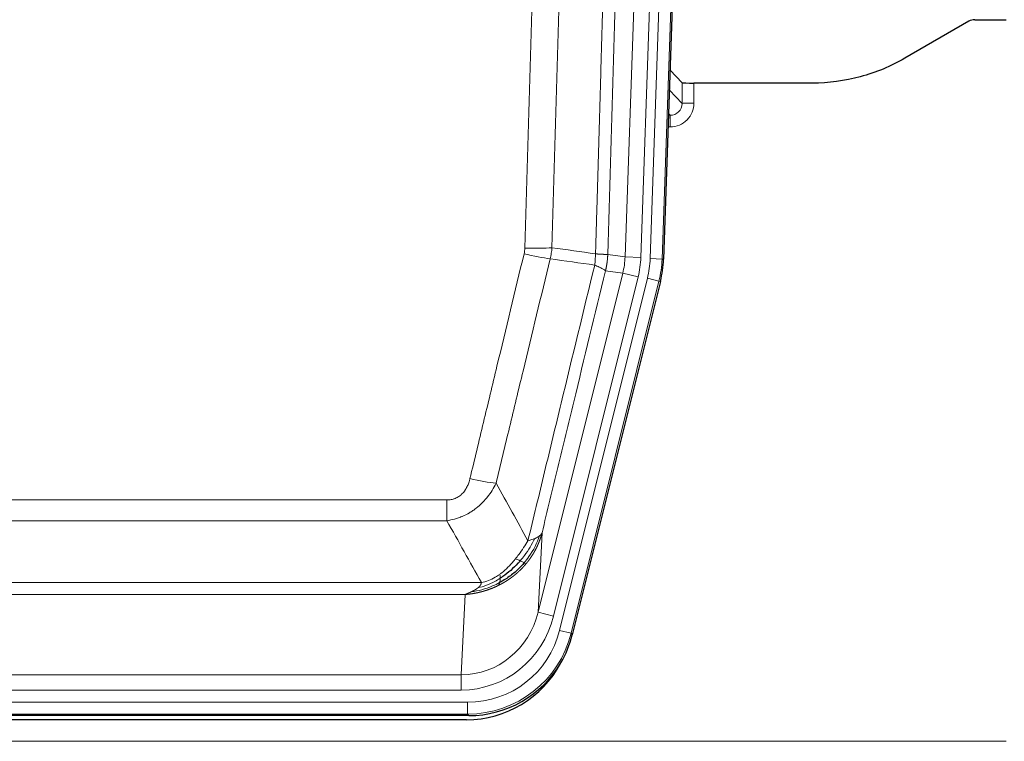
# Model space of a CAD drawing. Header units: inches. Extents: x 0 to 20790, y -12 to 14700.
# Tile 23 of 256: x 3357 to 3606, y 5106 to 5289. Entities that reach past the tile are written whole.
import ezdxf

# ---------------------------------------------------------------- set-up
doc = ezdxf.new("R2010")
doc.units = ezdxf.units.IN
doc.layers.add('1', color=7, linetype='Continuous', true_color=0xffffff)

msp = doc.modelspace()

# ---------------------------------------------------------------- linework, layer by layer
at = {"layer": '1', "color": 110, "linetype": 'Continuous', "lineweight": 13}
for p, q in [((3509.831, 5228.689), (3522.897, 5602.86)), ((3526.889, 5602.72), (3513.823, 5228.549)), ((3516.17, 5228.219), (3529.281, 5603.662)), ((3532.275, 5603.558), (3519.164, 5228.115)), ((3521.029, 5270.762), (3524.243, 5267.434)), ((3524.243, 5267.434), (3524.232, 5272.664)), ((3527.231, 5272.563), (3527.241, 5267.516)), ((3520.808, 5264.426), (3521.25, 5264.426)), ((3521.25, 5264.426), (3520.823, 5264.868)), ((3521.25, 5264.426), (3521.25, 5261.506)), ((3521.25, 5261.506), (3520.706, 5261.506)), ((3505.454, 5229.304), (3509.831, 5228.689)), ((3509.831, 5228.689), (3513.823, 5228.549)), ((3519.164, 5228.115), (3516.17, 5228.219)), ((3519.164, 5228.115), (3519.538, 5228.062)), ((3487.898, 5138.916), (3509.25, 5224.554)), ((3491.774, 5137.95), (3513.126, 5223.588)), ((3509.25, 5224.554), (3504.898, 5225.166)), ((3509.25, 5224.554), (3513.126, 5223.588)), ((3493.299, 5134.323), (3515.473, 5223.258)), ((3518.38, 5222.533), (3496.206, 5133.598)), ((3518.38, 5222.533), (3515.473, 5223.258)), ((3518.753, 5222.48), (3518.38, 5222.533)), ((3259.462, 5167.271), (3464.805, 5167.271)), ((3464.805, 5162.029), (3464.805, 5167.271)), ((3464.805, 5162.029), (3259.462, 5162.029)), ((3488.856, 5158.971), (3487.898, 5138.916)), ((3250.731, 5146.411), (3473.536, 5146.411)), ((3469.424, 5143.381), (3254.844, 5143.381)), ((3468.455, 5123.102), (3469.424, 5143.381)), ((3491.774, 5137.95), (3487.898, 5138.916)), ((3496.206, 5133.598), (3493.299, 5134.323)), ((3496.206, 5133.598), (3496.499, 5133.223)), ((3255.812, 5123.102), (3468.455, 5123.102)), ((3468.455, 5119.238), (3468.455, 5123.102)), ((3468.455, 5119.238), (3255.812, 5119.238)), ((3254.223, 5116.154), (3470.044, 5116.154)), ((3470.044, 5113.158), (3470.044, 5116.154)), ((3470.044, 5113.158), (3254.223, 5113.158)), ((3470.337, 5112.783), (3470.044, 5113.158)), ((3118.134, 5106.298), (3606.134, 5106.298))]:
    msp.add_line(p, q, dxfattribs=at)
at = {"layer": '1', "color": 2, "linetype": 'Continuous', "lineweight": 25}
for p, q in [((3532.656, 5603.708), (3519.538, 5228.062)), ((3596.678, 5288.176), (3580.513, 5278.833)), ((3598.176, 5288.578), (3606.134, 5288.578)), ((3524.232, 5272.664), (3521.205, 5275.799)), ((3557.134, 5272.563), (3527.231, 5272.563)), ((3518.753, 5222.48), (3496.499, 5133.223)), ((3470.337, 5112.783), (3253.93, 5112.783)), ((3469.745, 5111.74), (3254.522, 5111.74))]:
    msp.add_line(p, q, dxfattribs=at)
for centre, major_axis, ratio, start_param, end_param in [((3598.179, 5285.573), (0.923, -2.86), 0.9982885, 2.8298327, 3.3530369), ((3527.23, 5272.668), (3, 0), 0.0349646, 3.1753451, 4.712515), ((3492.518, 5229.014, 0), (-26.774, 3.763), 0.9986144, 3.0370169, 3.2461684), ((3470.279, 5139.82, 0), (-16.66, 21.323), 0.9977958, 3.5187977, 3.8037475), ((3469.72, 5138.757), (-16.639, 21.297), 0.9990195, 2.4788434, 3.5628372), ((3470.279, 5139.82, 0), (-16.66, 21.323), 0.9977958, 2.4794378, 3.5187977)]:
    msp.add_ellipse(centre, major_axis=major_axis, ratio=ratio, start_param=start_param, end_param=end_param, dxfattribs=at)
at = {"layer": '1', "color": 110, "linetype": 'Continuous', "lineweight": 13}
for centre, major_axis, ratio, start_param, end_param in [((3521.238, 5267.516), (3.237, -5.067), 0.9977321, 5.7157535, 7.2865499), ((3521.238, 5267.437), (1.726, -2.474), 0.9943829, 5.6754356, 7.2462319), ((3527.241, 5267.437), (-3, -0.006), 0.0261769, 4.7123351, 6.249505), ((3484.501, 5232.008), (-9.996, 0.288), 0.1133347, 1.5740649, 2.3314742), ((3484.313, 5230.603), (-9.719, 2.353), 0.1107863, 1.5976112, 2.3432486), ((3489.805, 5229.395), (19.844, -2.789), 0.9980617, 6.1786096, 6.387761), ((3489.805, 5229.395), (23.799, -3.345), 0.9986144, 6.1786096, 6.387761), ((3492.152, 5229.065, 0), (-23.799, 3.345), 0.9986144, 3.0370169, 3.2461684), ((3492.152, 5229.065), (26.766, -3.762), 0.9989218, 6.1786096, 6.387761), ((3470.652, 5174.028), (9.722, -2.342), 0.1329353, 4.744395, 5.4873531), ((3468.535, 5144.084), (-1.001, -20.961), 0.9530564, 0.0460885, 1.3674009), ((3468.535, 5144.084, 0), (-1.185, -24.82), 0.9658521, 0.0460885, 1.3674009), ((3469.992, 5140.187, 0), (-14.809, 18.954), 0.9977958, 2.4794378, 3.8037475), ((3469.992, 5140.187), (16.651, -21.313), 0.9982842, 5.6210305, 6.9453401)]:
    msp.add_ellipse(centre, major_axis=major_axis, ratio=ratio, start_param=start_param, end_param=end_param, dxfattribs=at)
for points, knots in [([(3502.365, 5229.434), (3502.421, 5231.368), (3502.477, 5233.301), (3502.589, 5237.169), (3502.757, 5242.97), (3503.153, 5256.511), (3503.496, 5268.124), (3504.189, 5291.357), (3505.13, 5322.356), (3506.588, 5368.92), (3507.593, 5400.006), (3508.167, 5417.505), (3508.23, 5419.449), (3508.358, 5423.338), (3508.551, 5429.172), (3509.002, 5442.785), (3509.394, 5454.455), (3509.722, 5464.182), (3509.788, 5466.127), (3509.92, 5470.018), (3510.118, 5475.854), (3510.583, 5489.471), (3510.986, 5501.142), (3511.798, 5524.483), (3512.895, 5555.601), (3514.023, 5586.713), (3514.594, 5602.268)], [0, 0, 0, 0, 0.015625, 0.015625, 0.03125, 0.0625, 0.125, 0.125, 0.25, 0.375, 0.5, 0.5, 0.515625, 0.515625, 0.53125, 0.5625, 0.625, 0.625, 0.640625, 0.640625, 0.65625, 0.6875, 0.75, 0.75, 0.875, 1, 1, 1, 1]), ([(3517.65, 5600.793), (3517.08, 5585.293), (3515.955, 5554.292), (3514.861, 5523.285), (3514.052, 5500.028), (3513.65, 5488.399), (3513.186, 5474.831), (3512.989, 5469.016), (3512.857, 5465.139), (3512.791, 5463.2), (3512.464, 5453.509), (3512.073, 5441.88), (3511.623, 5428.316), (3511.431, 5422.503), (3511.303, 5418.628), (3511.24, 5416.691), (3510.667, 5399.256), (3509.666, 5368.282), (3508.211, 5321.887), (3506.805, 5275.557), (3505.899, 5244.714), (3505.454, 5229.304)], [0, 0, 0, 0, 0.125, 0.25, 0.25, 0.3125, 0.34375, 0.359375, 0.359375, 0.375, 0.375, 0.4375, 0.46875, 0.484375, 0.484375, 0.5, 0.5, 0.625, 0.75, 0.875, 1, 1, 1, 1]), ([(3484.501, 5230.875), (3484.938, 5246.113), (3485.829, 5276.613), (3486.749, 5307.16), (3487.451, 5330.089), (3487.687, 5337.735), (3488.163, 5353.033), (3488.403, 5360.684), (3489.128, 5383.649), (3489.619, 5398.965), (3490.243, 5418.118), (3490.368, 5421.949), (3490.62, 5429.611), (3490.998, 5441.103), (3491.38, 5452.596), (3492.151, 5475.581), (3493.193, 5506.228), (3494.801, 5552.199), (3495.902, 5582.848), (3496.459, 5598.173)], [0, 0, 0, 0, 0.125, 0.25, 0.25, 0.3125, 0.3125, 0.375, 0.375, 0.5, 0.5, 0.53125, 0.53125, 0.5625, 0.625, 0.625, 0.75, 0.875, 1, 1, 1, 1]), ([(3503.342, 5597.829), (3502.784, 5582.524), (3501.682, 5551.913), (3500.072, 5505.999), (3499.029, 5475.39), (3498.257, 5452.433), (3497.874, 5440.955), (3497.495, 5429.477), (3497.244, 5421.825), (3497.118, 5417.999), (3496.494, 5398.87), (3496.002, 5383.572), (3495.276, 5360.637), (3495.035, 5352.995), (3494.559, 5337.716), (3494.323, 5330.08), (3493.62, 5307.18), (3492.698, 5276.67), (3491.806, 5246.208), (3491.368, 5230.989)], [0, 0, 0, 0, 0.125, 0.25, 0.375, 0.375, 0.4375, 0.46875, 0.46875, 0.5, 0.5, 0.625, 0.625, 0.6875, 0.6875, 0.75, 0.75, 0.875, 1, 1, 1, 1]), ([(3484.501, 5230.875), (3484.494, 5230.636), (3484.475, 5230.399), (3484.413, 5229.929), (3484.369, 5229.695), (3484.313, 5229.463)], [0, 0, 0, 0, 0.5, 0.5, 1, 1, 1, 1]), ([(3470.652, 5172.661), (3471.786, 5177.389), (3472.921, 5182.118), (3475.194, 5191.579), (3476.331, 5196.311), (3479.746, 5210.512), (3482.028, 5219.985), (3484.313, 5229.463)], [0, 0, 0, 0, 0.25, 0.25, 0.5, 0.5, 1, 1, 1, 1]), ([(3502.365, 5229.434), (3502.344, 5228.957), (3502.329, 5228.481), (3502.27, 5227.536), (3502.228, 5227.066), (3502.153, 5226.6)], [0, 0, 0, 0, 0.5, 0.5, 1, 1, 1, 1]), ([(3502.365, 5229.434), (3502.378, 5229.433), (3502.403, 5229.431), (3502.441, 5229.428), (3502.479, 5229.425), (3502.517, 5229.422), (3502.556, 5229.419), (3502.594, 5229.416), (3502.633, 5229.413), (3502.671, 5229.409), (3502.71, 5229.406), (3502.749, 5229.404), (3502.788, 5229.401), (3502.827, 5229.398), (3502.866, 5229.395), (3502.905, 5229.392), (3502.944, 5229.389), (3502.983, 5229.386), (3503.022, 5229.384), (3503.061, 5229.381), (3503.1, 5229.378), (3503.14, 5229.375), (3503.179, 5229.373), (3503.218, 5229.37), (3503.257, 5229.368), (3503.296, 5229.365), (3503.336, 5229.363), (3503.375, 5229.36), (3503.414, 5229.358), (3503.453, 5229.355), (3503.492, 5229.353), (3503.531, 5229.351), (3503.569, 5229.348), (3503.608, 5229.346), (3503.647, 5229.344), (3503.685, 5229.342), (3503.724, 5229.34), (3503.762, 5229.338), (3503.8, 5229.336), (3503.838, 5229.334), (3503.876, 5229.332), (3503.913, 5229.33), (3503.951, 5229.328), (3503.988, 5229.326), (3504.025, 5229.325), (3504.062, 5229.323), (3504.099, 5229.321), (3504.135, 5229.32), (3504.172, 5229.318), (3504.207, 5229.317), (3504.243, 5229.315), (3504.279, 5229.314), (3504.314, 5229.313), (3504.349, 5229.311), (3504.383, 5229.31), (3504.418, 5229.309), (3504.452, 5229.308), (3504.485, 5229.307), (3504.518, 5229.306), (3504.554, 5229.305), (3504.59, 5229.304), (3504.629, 5229.302), (3504.666, 5229.301), (3504.703, 5229.301), (3504.739, 5229.3), (3504.774, 5229.299), (3504.808, 5229.298), (3504.842, 5229.298), (3504.874, 5229.297), (3504.906, 5229.296), (3504.937, 5229.296), (3504.967, 5229.295), (3504.996, 5229.295), (3505.024, 5229.295), (3505.052, 5229.295), (3505.079, 5229.294), (3505.104, 5229.294), (3505.129, 5229.294), (3505.153, 5229.294), (3505.176, 5229.294), (3505.199, 5229.294), (3505.22, 5229.294), (3505.241, 5229.294), (3505.26, 5229.295), (3505.279, 5229.295), (3505.297, 5229.295), (3505.314, 5229.296), (3505.33, 5229.296), (3505.345, 5229.296), (3505.36, 5229.297), (3505.373, 5229.297), (3505.386, 5229.298), (3505.398, 5229.299), (3505.408, 5229.299), (3505.418, 5229.3), (3505.427, 5229.301), (3505.435, 5229.301), (3505.443, 5229.302), (3505.449, 5229.303), (3505.453, 5229.304), (3505.454, 5229.304)], [0, 0, 0, 0, 0.0069372, 0.0139334, 0.0209887, 0.028103, 0.0352764, 0.0425088, 0.0498003, 0.0571509, 0.0645605, 0.0720292, 0.0795569, 0.0871437, 0.0947896, 0.1024945, 0.1102584, 0.1180815, 0.1259636, 0.1339048, 0.141905, 0.1499643, 0.1580827, 0.1662601, 0.1744966, 0.1827922, 0.1911468, 0.1995605, 0.2080333, 0.2165651, 0.225156, 0.233806, 0.2425151, 0.2512832, 0.2601104, 0.2689967, 0.277942, 0.2869465, 0.29601, 0.3051325, 0.3143142, 0.3235549, 0.3328547, 0.3422136, 0.3516315, 0.3611085, 0.3706446, 0.3802398, 0.3898941, 0.3996074, 0.4093798, 0.4192113, 0.4291019, 0.4390515, 0.4490602, 0.459128, 0.4692549, 0.4794409, 0.4896859, 0.4999901, 0.5124905, 0.524991, 0.5374914, 0.5499918, 0.5624922, 0.5749926, 0.587493, 0.5999934, 0.6124937, 0.6249941, 0.6374944, 0.6499948, 0.6624951, 0.6749954, 0.6874957, 0.699996, 0.7124963, 0.7249966, 0.7374968, 0.7499971, 0.7624973, 0.7749976, 0.7874978, 0.799998, 0.8124982, 0.8249984, 0.8374986, 0.8499988, 0.8624989, 0.8749991, 0.8874992, 0.8999993, 0.9124995, 0.9249996, 0.9374997, 0.9499998, 0.9624998, 0.9749999, 0.9875, 1, 1, 1, 1]), ([(3505.454, 5229.304), (3505.454, 5229.291), (3505.453, 5229.244), (3505.449, 5229.141), (3505.442, 5228.975), (3505.431, 5228.746), (3505.412, 5228.453), (3505.383, 5228.096), (3505.342, 5227.677), (3505.298, 5227.319), (3505.259, 5227.043), (3505.234, 5226.872), (3505.208, 5226.705), (3505.181, 5226.543), (3505.153, 5226.385), (3505.126, 5226.232), (3505.097, 5226.083), (3505.069, 5225.939), (3505.041, 5225.799), (3505.012, 5225.664), (3504.983, 5225.533), (3504.955, 5225.407), (3504.927, 5225.285), (3504.908, 5225.205), (3504.898, 5225.166)], [0, 0, 0, 0, 0.0092499, 0.0337179, 0.073404, 0.128308, 0.1984299, 0.2837694, 0.3843264, 0.5001005, 0.5424888, 0.5838484, 0.6241794, 0.6634821, 0.7017567, 0.7390032, 0.7752221, 0.8104134, 0.8445775, 0.8777146, 0.909825, 0.9409091, 0.9709673, 1, 1, 1, 1]), ([(3490.909, 5228.189), (3488.621, 5218.724), (3486.337, 5209.265), (3482.918, 5195.083), (3481.779, 5190.358), (3479.504, 5180.91), (3478.367, 5176.187), (3477.232, 5171.466)], [0, 0, 0, 0, 0.5, 0.5, 0.75, 0.75, 1, 1, 1, 1]), ([(3485.299, 5156.957), (3486.697, 5162.752), (3488.096, 5168.548), (3490.899, 5180.146), (3492.302, 5185.948), (3496.515, 5203.359), (3499.331, 5214.975), (3502.153, 5226.6)], [0, 0, 0, 0, 0.25, 0.25, 0.5, 0.5, 1, 1, 1, 1]), ([(3502.153, 5226.6), (3502.562, 5226.408), (3502.934, 5226.234), (3503.593, 5225.923), (3503.878, 5225.787), (3504.35, 5225.55), (3504.536, 5225.45), (3504.799, 5225.283), (3504.877, 5225.217), (3504.898, 5225.166)], [0, 0, 0, 0, 0.25, 0.25, 0.5, 0.5, 0.75, 0.75, 1, 1, 1, 1]), ([(3504.898, 5225.166), (3502.212, 5214.117), (3499.533, 5203.077), (3495.522, 5186.528), (3494.186, 5181.013), (3491.519, 5169.989), (3490.186, 5164.479), (3488.856, 5158.971)], [0, 0, 0, 0, 0.5, 0.5, 0.75, 0.75, 1, 1, 1, 1]), ([(3470.652, 5172.661), (3470.631, 5172.574), (3470.609, 5172.486), (3470.563, 5172.312), (3470.539, 5172.225), (3470.463, 5171.966), (3470.409, 5171.795), (3470.291, 5171.457), (3470.227, 5171.29), (3470.091, 5170.96), (3470.017, 5170.797), (3469.86, 5170.476), (3469.776, 5170.318), (3469.641, 5170.085), (3469.594, 5170.007), (3469.498, 5169.854), (3469.448, 5169.778), (3469.294, 5169.555), (3469.186, 5169.41), (3468.958, 5169.131), (3468.839, 5168.997), (3468.649, 5168.804), (3468.552, 5168.71), (3468.451, 5168.619), (3468.383, 5168.559), (3468.348, 5168.529), (3468.174, 5168.383), (3468.029, 5168.274), (3467.582, 5167.972), (3467.266, 5167.803), (3466.845, 5167.633), (3466.76, 5167.601), (3466.587, 5167.541), (3466.5, 5167.514), (3466.239, 5167.439), (3466.063, 5167.398), (3465.708, 5167.333), (3465.529, 5167.31), (3465.169, 5167.278), (3464.988, 5167.271), (3464.805, 5167.271)], [0, 0, 0, 0, 0.03125, 0.03125, 0.0625, 0.0625, 0.125, 0.125, 0.1875, 0.1875, 0.25, 0.25, 0.3125, 0.3125, 0.34375, 0.34375, 0.375, 0.375, 0.4375, 0.4375, 0.5, 0.5, 0.53125, 0.546875, 0.546875, 0.5625, 0.5625, 0.625, 0.625, 0.75, 0.75, 0.78125, 0.78125, 0.8125, 0.8125, 0.875, 0.875, 0.9375, 0.9375, 1, 1, 1, 1]), ([(3477.232, 5171.466), (3476.934, 5170.855), (3476.608, 5170.263), (3475.895, 5169.119), (3475.509, 5168.567), (3474.88, 5167.771), (3474.608, 5167.446), (3474.323, 5167.13), (3474.208, 5167.004), (3474.15, 5166.942), (3473.974, 5166.756), (3473.856, 5166.634), (3473.253, 5166.033), (3472.744, 5165.584), (3472.072, 5165.063), (3471.936, 5164.961), (3471.729, 5164.81), (3471.659, 5164.761), (3471.519, 5164.663), (3471.449, 5164.615), (3471.097, 5164.376), (3470.81, 5164.195), (3469.934, 5163.681), (3469.329, 5163.377), (3468.626, 5163.08), (3468.547, 5163.047), (3468.39, 5162.984), (3468.31, 5162.952), (3468.072, 5162.861), (3467.913, 5162.802), (3467.433, 5162.636), (3467.111, 5162.535), (3466.136, 5162.265), (3465.475, 5162.127), (3464.805, 5162.029)], [0, 0, 0, 0, 0.125, 0.125, 0.25, 0.25, 0.3125, 0.328125, 0.328125, 0.34375, 0.34375, 0.375, 0.375, 0.5, 0.5, 0.53125, 0.53125, 0.546875, 0.546875, 0.5625, 0.5625, 0.625, 0.625, 0.75, 0.75, 0.765625, 0.765625, 0.78125, 0.78125, 0.8125, 0.8125, 0.875, 0.875, 1, 1, 1, 1]), ([(3488.856, 5158.971), (3488.85, 5158.948), (3488.838, 5158.903), (3488.82, 5158.834), (3488.802, 5158.766), (3488.783, 5158.698), (3488.764, 5158.631), (3488.746, 5158.564), (3488.727, 5158.497), (3488.708, 5158.43), (3488.688, 5158.364), (3488.669, 5158.298), (3488.649, 5158.232), (3488.63, 5158.167), (3488.61, 5158.102), (3488.59, 5158.037), (3488.569, 5157.972), (3488.549, 5157.908), (3488.528, 5157.844), (3488.508, 5157.78), (3488.487, 5157.717), (3488.466, 5157.654), (3488.445, 5157.591), (3488.424, 5157.529), (3488.402, 5157.466), (3488.381, 5157.404), (3488.359, 5157.343), (3488.337, 5157.282), (3488.316, 5157.221), (3488.294, 5157.16), (3488.272, 5157.099), (3488.249, 5157.039), (3488.227, 5156.979), (3488.205, 5156.92), (3488.182, 5156.861), (3488.159, 5156.802), (3488.137, 5156.743), (3488.114, 5156.684), (3488.091, 5156.626), (3488.068, 5156.569), (3488.045, 5156.511), (3488.022, 5156.454), (3487.998, 5156.397), (3487.975, 5156.34), (3487.951, 5156.284), (3487.928, 5156.228), (3487.904, 5156.172), (3487.881, 5156.117), (3487.857, 5156.061), (3487.833, 5156.006), (3487.809, 5155.952), (3487.785, 5155.897), (3487.761, 5155.843), (3487.737, 5155.79), (3487.713, 5155.736), (3487.688, 5155.683), (3487.664, 5155.63), (3487.64, 5155.577), (3487.615, 5155.525), (3487.591, 5155.473), (3487.566, 5155.421), (3487.542, 5155.37), (3487.517, 5155.319), (3487.492, 5155.268), (3487.468, 5155.217), (3487.443, 5155.167), (3487.418, 5155.117), (3487.394, 5155.067), (3487.369, 5155.017), (3487.344, 5154.968), (3487.319, 5154.919), (3487.294, 5154.871), (3487.269, 5154.822), (3487.244, 5154.774), (3487.219, 5154.726), (3487.194, 5154.679), (3487.169, 5154.631), (3487.144, 5154.584), (3487.119, 5154.538), (3487.094, 5154.491), (3487.069, 5154.445), (3487.044, 5154.399), (3487.019, 5154.353), (3486.994, 5154.308), (3486.969, 5154.263), (3486.944, 5154.218), (3486.919, 5154.174), (3486.893, 5154.129), (3486.868, 5154.085), (3486.843, 5154.042), (3486.818, 5153.998), (3486.793, 5153.955), (3486.768, 5153.912), (3486.743, 5153.869), (3486.718, 5153.827), (3486.693, 5153.785), (3486.668, 5153.743), (3486.643, 5153.701), (3486.618, 5153.66), (3486.593, 5153.619), (3486.569, 5153.578), (3486.544, 5153.537), (3486.519, 5153.497), (3486.494, 5153.457), (3486.469, 5153.417), (3486.445, 5153.378), (3486.42, 5153.338), (3486.395, 5153.299), (3486.371, 5153.261), (3486.346, 5153.222), (3486.322, 5153.184), (3486.297, 5153.146), (3486.273, 5153.108), (3486.248, 5153.071), (3486.224, 5153.033), (3486.2, 5152.996), (3486.175, 5152.96), (3486.151, 5152.923), (3486.127, 5152.887), (3486.103, 5152.851), (3486.079, 5152.815), (3486.055, 5152.78), (3486.031, 5152.745), (3486.007, 5152.71), (3485.983, 5152.675), (3485.96, 5152.64), (3485.936, 5152.606), (3485.912, 5152.572), (3485.889, 5152.538), (3485.865, 5152.505), (3485.842, 5152.471), (3485.819, 5152.438), (3485.795, 5152.406), (3485.772, 5152.373), (3485.749, 5152.341), (3485.726, 5152.309), (3485.703, 5152.277), (3485.68, 5152.245), (3485.658, 5152.214), (3485.635, 5152.183), (3485.612, 5152.152), (3485.59, 5152.121), (3485.567, 5152.091), (3485.545, 5152.06), (3485.522, 5152.03), (3485.5, 5152.001), (3485.478, 5151.971), (3485.456, 5151.942), (3485.434, 5151.913), (3485.412, 5151.884), (3485.391, 5151.855), (3485.369, 5151.827), (3485.347, 5151.799), (3485.326, 5151.771), (3485.305, 5151.743), (3485.283, 5151.716), (3485.262, 5151.689), (3485.241, 5151.662), (3485.22, 5151.635), (3485.199, 5151.608), (3485.179, 5151.582), (3485.158, 5151.556), (3485.137, 5151.53), (3485.117, 5151.504), (3485.097, 5151.479), (3485.076, 5151.453), (3485.056, 5151.428), (3485.036, 5151.404), (3485.016, 5151.379), (3484.997, 5151.355), (3484.977, 5151.33), (3484.957, 5151.307), (3484.938, 5151.283), (3484.919, 5151.259), (3484.9, 5151.236), (3484.88, 5151.213), (3484.862, 5151.19), (3484.843, 5151.167), (3484.83, 5151.152), (3484.824, 5151.145)], [0, 0, 0, 0, 0.0080212, 0.0160154, 0.0239827, 0.0319231, 0.0398365, 0.0477229, 0.0555824, 0.0634149, 0.0712205, 0.0789992, 0.0867509, 0.0944756, 0.1021734, 0.1098443, 0.1174881, 0.1251051, 0.1326951, 0.1402581, 0.1477942, 0.1553034, 0.1627856, 0.1702408, 0.1776691, 0.1850704, 0.1924448, 0.1997923, 0.2071128, 0.2144063, 0.2216729, 0.2289126, 0.2361253, 0.243311, 0.2504698, 0.2576016, 0.2647065, 0.2717845, 0.2788355, 0.2858595, 0.2928566, 0.2998268, 0.30677, 0.3136862, 0.3205755, 0.3274379, 0.3342733, 0.3410817, 0.3478632, 0.3546178, 0.3613454, 0.3680461, 0.3747198, 0.3813665, 0.3879863, 0.3945792, 0.4011451, 0.4076841, 0.4141961, 0.4206811, 0.4271393, 0.4335704, 0.4399746, 0.4463519, 0.4527022, 0.4590256, 0.465322, 0.4715915, 0.477834, 0.4840496, 0.4902382, 0.4963999, 0.5025346, 0.5086424, 0.5147232, 0.5207771, 0.526804, 0.532804, 0.5387771, 0.5447232, 0.5506423, 0.5565345, 0.5623997, 0.568238, 0.5740494, 0.5798338, 0.5855912, 0.5913217, 0.5970253, 0.6027019, 0.6083515, 0.6139742, 0.61957, 0.6251388, 0.6306807, 0.6361956, 0.6416836, 0.6471446, 0.6525787, 0.6579858, 0.663366, 0.6687192, 0.6740455, 0.6793448, 0.6846172, 0.6898627, 0.6950812, 0.7002727, 0.7054373, 0.710575, 0.7156857, 0.7207694, 0.7258262, 0.7308561, 0.735859, 0.740835, 0.745784, 0.7507061, 0.7556012, 0.7604694, 0.7653107, 0.7701249, 0.7749123, 0.7796727, 0.7844061, 0.7891127, 0.7937922, 0.7984448, 0.8030705, 0.8076692, 0.812241, 0.8167858, 0.8213037, 0.8257947, 0.8302587, 0.8346957, 0.8391058, 0.843489, 0.8478452, 0.8521745, 0.8564768, 0.8607522, 0.8650006, 0.8692221, 0.8734166, 0.8775842, 0.8817249, 0.8858386, 0.8899254, 0.8939852, 0.8980181, 0.902024, 0.906003, 0.909955, 0.9138802, 0.9177783, 0.9216495, 0.9254938, 0.9293111, 0.9331015, 0.936865, 0.9406015, 0.944311, 0.9479937, 0.9516493, 0.9552781, 0.9588799, 0.9624547, 0.9660026, 0.9695236, 0.9730176, 0.9764847, 0.9799249, 0.9833381, 0.9867243, 0.9900837, 0.993416, 0.9967215, 1, 1, 1, 1]), ([(3488.856, 5158.971), (3488.771, 5158.763), (3488.629, 5158.563), (3488.366, 5158.311), (3488.294, 5158.249), (3488.217, 5158.188)], [0, 0, 0, 0, 0.75, 0.75, 1, 1, 1, 1]), ([(3485.299, 5156.957), (3484.606, 5155.817), (3483.84, 5154.628), (3482.713, 5153.098), (3482.422, 5152.721), (3482.124, 5152.351)], [0, 0, 0, 0, 0.75, 0.75, 1, 1, 1, 1]), ([(3487.006, 5157.517), (3486.308, 5156.051), (3485.437, 5154.597), (3484.076, 5152.778), (3483.719, 5152.333), (3483.348, 5151.902)], [0, 0, 0, 0, 0.75, 0.75, 1, 1, 1, 1]), ([(3488.217, 5158.188), (3487.604, 5156.376), (3486.708, 5154.597), (3485.179, 5152.415), (3484.769, 5151.885), (3484.334, 5151.375)], [0, 0, 0, 0, 0.75, 0.75, 1, 1, 1, 1]), ([(3487.006, 5157.517), (3486.883, 5157.465), (3486.755, 5157.415), (3486.423, 5157.293), (3486.212, 5157.222), (3485.771, 5157.086), (3485.54, 5157.02), (3485.299, 5156.957)], [0, 0, 0, 0, 0.25, 0.25, 0.625, 0.625, 1, 1, 1, 1]), ([(3488.217, 5158.188), (3488.178, 5158.158), (3488.137, 5158.128), (3487.97, 5158.009), (3487.831, 5157.922), (3487.527, 5157.754), (3487.363, 5157.673), (3487.128, 5157.568), (3487.068, 5157.542), (3487.006, 5157.517)], [0, 0, 0, 0, 0.125, 0.125, 0.5, 0.5, 0.875, 0.875, 1, 1, 1, 1]), ([(3482.124, 5152.351), (3481.974, 5152.165), (3481.823, 5151.982), (3481.208, 5151.259), (3480.729, 5150.737), (3479.735, 5149.756), (3479.22, 5149.297), (3478.513, 5148.738), (3478.335, 5148.603), (3478.154, 5148.472)], [0, 0, 0, 0, 0.125, 0.125, 0.5, 0.5, 0.875, 0.875, 1, 1, 1, 1]), ([(3483.348, 5151.902), (3483.249, 5151.95), (3483.148, 5151.998), (3482.891, 5152.112), (3482.734, 5152.176), (3482.423, 5152.282), (3482.27, 5152.325), (3482.124, 5152.351)], [0, 0, 0, 0, 0.25, 0.25, 0.625, 0.625, 1, 1, 1, 1]), ([(3484.334, 5151.375), (3484.303, 5151.392), (3484.271, 5151.41), (3484.136, 5151.485), (3484.023, 5151.548), (3483.774, 5151.683), (3483.638, 5151.756), (3483.446, 5151.853), (3483.397, 5151.878), (3483.348, 5151.902)], [0, 0, 0, 0, 0.125, 0.125, 0.5, 0.5, 0.875, 0.875, 1, 1, 1, 1]), ([(3484.824, 5151.145), (3484.753, 5151.157), (3484.653, 5151.202), (3484.452, 5151.31), (3484.395, 5151.34), (3484.334, 5151.375)], [0, 0, 0, 0, 0.75, 0.75, 1, 1, 1, 1]), ([(3484.824, 5151.145), (3484.809, 5151.127), (3484.78, 5151.092), (3484.736, 5151.04), (3484.691, 5150.987), (3484.647, 5150.935), (3484.602, 5150.883), (3484.558, 5150.832), (3484.513, 5150.78), (3484.468, 5150.729), (3484.423, 5150.678), (3484.378, 5150.628), (3484.333, 5150.577), (3484.288, 5150.527), (3484.243, 5150.477), (3484.197, 5150.427), (3484.152, 5150.377), (3484.106, 5150.328), (3484.06, 5150.279), (3484.014, 5150.23), (3483.969, 5150.181), (3483.923, 5150.133), (3483.877, 5150.084), (3483.83, 5150.036), (3483.784, 5149.989), (3483.738, 5149.941), (3483.691, 5149.894), (3483.645, 5149.846), (3483.598, 5149.799), (3483.552, 5149.753), (3483.505, 5149.706), (3483.458, 5149.66), (3483.412, 5149.614), (3483.365, 5149.568), (3483.318, 5149.522), (3483.271, 5149.477), (3483.223, 5149.431), (3483.176, 5149.386), (3483.129, 5149.342), (3483.082, 5149.297), (3483.034, 5149.253), (3482.987, 5149.208), (3482.939, 5149.164), (3482.892, 5149.121), (3482.844, 5149.077), (3482.796, 5149.034), (3482.749, 5148.991), (3482.701, 5148.948), (3482.653, 5148.905), (3482.605, 5148.863), (3482.557, 5148.821), (3482.509, 5148.779), (3482.461, 5148.737), (3482.413, 5148.695), (3482.365, 5148.654), (3482.317, 5148.613), (3482.268, 5148.572), (3482.22, 5148.531), (3482.172, 5148.49), (3482.123, 5148.45), (3482.075, 5148.41), (3482.026, 5148.37), (3481.978, 5148.33), (3481.929, 5148.291), (3481.881, 5148.251), (3481.832, 5148.212), (3481.784, 5148.173), (3481.735, 5148.135), (3481.686, 5148.096), (3481.638, 5148.058), (3481.589, 5148.02), (3481.54, 5147.982), (3481.491, 5147.944), (3481.442, 5147.907), (3481.393, 5147.869), (3481.345, 5147.832), (3481.296, 5147.795), (3481.247, 5147.759), (3481.198, 5147.722), (3481.149, 5147.686), (3481.1, 5147.65), (3481.051, 5147.614), (3481.002, 5147.578), (3480.953, 5147.543), (3480.904, 5147.508), (3480.855, 5147.473), (3480.805, 5147.438), (3480.756, 5147.403), (3480.707, 5147.368), (3480.658, 5147.334), (3480.609, 5147.3), (3480.56, 5147.266), (3480.511, 5147.232), (3480.461, 5147.199), (3480.412, 5147.166), (3480.363, 5147.133), (3480.314, 5147.1), (3480.265, 5147.067), (3480.216, 5147.034), (3480.166, 5147.002), (3480.117, 5146.97), (3480.068, 5146.938), (3480.019, 5146.906), (3479.97, 5146.874), (3479.92, 5146.843), (3479.871, 5146.812), (3479.822, 5146.781), (3479.773, 5146.75), (3479.724, 5146.719), (3479.675, 5146.689), (3479.626, 5146.658), (3479.576, 5146.628), (3479.527, 5146.598), (3479.478, 5146.569), (3479.429, 5146.539), (3479.38, 5146.51), (3479.331, 5146.48), (3479.282, 5146.451), (3479.233, 5146.422), (3479.184, 5146.394), (3479.135, 5146.365), (3479.086, 5146.337), (3479.037, 5146.309), (3478.988, 5146.281), (3478.939, 5146.253), (3478.89, 5146.226), (3478.841, 5146.198), (3478.792, 5146.171), (3478.744, 5146.144), (3478.695, 5146.117), (3478.646, 5146.09), (3478.597, 5146.064), (3478.548, 5146.037), (3478.5, 5146.011), (3478.451, 5145.985), (3478.402, 5145.959), (3478.354, 5145.934), (3478.305, 5145.908), (3478.257, 5145.883), (3478.208, 5145.857), (3478.16, 5145.832), (3478.111, 5145.808), (3478.063, 5145.783), (3478.014, 5145.758), (3477.966, 5145.734), (3477.918, 5145.71), (3477.869, 5145.686), (3477.837, 5145.67), (3477.821, 5145.662)], [0, 0, 0, 0, 0.0076941, 0.0153765, 0.0230472, 0.0307061, 0.0383534, 0.045989, 0.0536129, 0.061225, 0.0688255, 0.0764143, 0.0839914, 0.0915567, 0.0991104, 0.1066524, 0.1141827, 0.1217013, 0.1292082, 0.1367034, 0.1441869, 0.1516588, 0.1591189, 0.1665674, 0.1740041, 0.1814292, 0.1888426, 0.1962444, 0.2036344, 0.2110128, 0.2183794, 0.2257344, 0.2330778, 0.2404094, 0.2477294, 0.2550377, 0.2623343, 0.2696193, 0.2768926, 0.2841542, 0.2914041, 0.2986424, 0.305869, 0.313084, 0.3202872, 0.3274789, 0.3346588, 0.3418271, 0.3489838, 0.3561287, 0.3632621, 0.3703837, 0.3774937, 0.3845921, 0.3916788, 0.3987539, 0.4058173, 0.412869, 0.4199092, 0.4269376, 0.4339544, 0.4409596, 0.4479532, 0.454935, 0.4619053, 0.4688639, 0.4758109, 0.4827462, 0.4896699, 0.496582, 0.5034825, 0.5103713, 0.5172485, 0.524114, 0.5309679, 0.5378102, 0.5446409, 0.55146, 0.5582674, 0.5650632, 0.5718474, 0.57862, 0.5853809, 0.5921303, 0.598868, 0.6055941, 0.6123087, 0.6190116, 0.6257029, 0.6323825, 0.6390506, 0.6457071, 0.652352, 0.6589853, 0.665607, 0.672217, 0.6788155, 0.6854024, 0.6919777, 0.6985414, 0.7050935, 0.7116341, 0.718163, 0.7246804, 0.7311862, 0.7376804, 0.744163, 0.750634, 0.7570935, 0.7635413, 0.7699776, 0.7764024, 0.7828155, 0.7892171, 0.7956072, 0.8019856, 0.8083525, 0.8147079, 0.8210516, 0.8273839, 0.8337045, 0.8400136, 0.8463112, 0.8525972, 0.8588716, 0.8651345, 0.8713859, 0.8776257, 0.8838539, 0.8900706, 0.8962758, 0.9024695, 0.9086516, 0.9148221, 0.9209812, 0.9271287, 0.9332646, 0.9393891, 0.945502, 0.9516034, 0.9576933, 0.9637717, 0.9698385, 0.9758938, 0.9819376, 0.9879699, 0.9939907, 1, 1, 1, 1]), ([(3478.136, 5146.374), (3477.558, 5146.064), (3476.97, 5145.783), (3474.596, 5144.778), (3472.767, 5144.295), (3470.994, 5144.072)], [0, 0, 0, 0, 0.25, 0.25, 1, 1, 1, 1]), ([(3478.305, 5147.49), (3477.847, 5147.198), (3477.383, 5146.927), (3475.513, 5145.933), (3474.076, 5145.393), (3472.666, 5145.072)], [0, 0, 0, 0, 0.25, 0.25, 1, 1, 1, 1]), ([(3472.666, 5145.072), (3472.674, 5145.079), (3472.69, 5145.092), (3472.713, 5145.112), (3472.737, 5145.131), (3472.76, 5145.151), (3472.782, 5145.171), (3472.804, 5145.191), (3472.826, 5145.211), (3472.848, 5145.231), (3472.869, 5145.251), (3472.89, 5145.271), (3472.911, 5145.291), (3472.931, 5145.311), (3472.951, 5145.331), (3472.971, 5145.351), (3472.99, 5145.371), (3473.009, 5145.391), (3473.028, 5145.411), (3473.046, 5145.431), (3473.064, 5145.451), (3473.082, 5145.472), (3473.099, 5145.492), (3473.116, 5145.512), (3473.133, 5145.532), (3473.149, 5145.553), (3473.165, 5145.573), (3473.181, 5145.593), (3473.196, 5145.614), (3473.211, 5145.634), (3473.226, 5145.654), (3473.24, 5145.675), (3473.254, 5145.695), (3473.268, 5145.715), (3473.281, 5145.736), (3473.294, 5145.756), (3473.307, 5145.777), (3473.32, 5145.797), (3473.332, 5145.818), (3473.343, 5145.838), (3473.355, 5145.858), (3473.366, 5145.879), (3473.376, 5145.899), (3473.387, 5145.92), (3473.397, 5145.94), (3473.407, 5145.961), (3473.416, 5145.981), (3473.425, 5146.002), (3473.434, 5146.022), (3473.442, 5146.043), (3473.45, 5146.063), (3473.458, 5146.084), (3473.465, 5146.104), (3473.472, 5146.125), (3473.479, 5146.145), (3473.485, 5146.166), (3473.492, 5146.186), (3473.497, 5146.206), (3473.503, 5146.227), (3473.508, 5146.247), (3473.513, 5146.268), (3473.517, 5146.288), (3473.521, 5146.309), (3473.525, 5146.329), (3473.528, 5146.349), (3473.531, 5146.37), (3473.534, 5146.39), (3473.536, 5146.404), (3473.536, 5146.411)], [0, 0, 0, 0, 0.0185022, 0.0368847, 0.0551481, 0.073293, 0.0913199, 0.1092294, 0.1270222, 0.1446988, 0.1622598, 0.1797059, 0.1970378, 0.2142561, 0.2313614, 0.2483544, 0.265236, 0.2820066, 0.2986672, 0.3152184, 0.331661, 0.3479958, 0.3642235, 0.380345, 0.3963611, 0.4122725, 0.4280803, 0.4437851, 0.459388, 0.4748898, 0.4902915, 0.5055939, 0.5207981, 0.535905, 0.5509156, 0.565831, 0.5806521, 0.5953801, 0.6100159, 0.6245607, 0.6390157, 0.6533819, 0.6676604, 0.6818526, 0.6959596, 0.7099825, 0.7239227, 0.7377815, 0.75156, 0.7652597, 0.7788818, 0.7924277, 0.8058989, 0.8192966, 0.8326224, 0.8458776, 0.8590638, 0.8721825, 0.8852351, 0.8982233, 0.9111485, 0.9240124, 0.9368166, 0.9495628, 0.9622525, 0.9748874, 0.9874694, 1, 1, 1, 1]), ([(3478.154, 5148.472), (3477.794, 5148.211), (3477.427, 5147.969), (3475.933, 5147.089), (3474.757, 5146.624), (3473.536, 5146.411)], [0, 0, 0, 0, 0.25, 0.25, 1, 1, 1, 1]), ([(3477.821, 5145.662), (3477.854, 5145.721), (3477.894, 5145.79), (3477.976, 5145.951), (3478.018, 5146.044), (3478.086, 5146.219), (3478.112, 5146.294), (3478.136, 5146.374)], [0, 0, 0, 0, 0.375, 0.375, 0.75, 0.75, 1, 1, 1, 1]), ([(3478.136, 5146.374), (3478.148, 5146.415), (3478.16, 5146.456), (3478.204, 5146.625), (3478.233, 5146.761), (3478.277, 5147.046), (3478.292, 5147.194), (3478.302, 5147.392), (3478.304, 5147.441), (3478.305, 5147.49)], [0, 0, 0, 0, 0.125, 0.125, 0.5, 0.5, 0.875, 0.875, 1, 1, 1, 1]), ([(3478.305, 5147.49), (3478.306, 5147.588), (3478.305, 5147.685), (3478.291, 5147.92), (3478.275, 5148.054), (3478.227, 5148.29), (3478.195, 5148.393), (3478.154, 5148.472)], [0, 0, 0, 0, 0.25, 0.25, 0.625, 0.625, 1, 1, 1, 1]), ([(3477.821, 5145.662), (3477.8, 5145.651), (3477.756, 5145.63), (3477.691, 5145.598), (3477.626, 5145.567), (3477.561, 5145.536), (3477.496, 5145.505), (3477.431, 5145.474), (3477.366, 5145.444), (3477.301, 5145.414), (3477.236, 5145.384), (3477.17, 5145.354), (3477.105, 5145.325), (3477.04, 5145.295), (3476.975, 5145.267), (3476.91, 5145.238), (3476.845, 5145.209), (3476.779, 5145.181), (3476.714, 5145.153), (3476.649, 5145.125), (3476.584, 5145.098), (3476.518, 5145.071), (3476.453, 5145.044), (3476.388, 5145.017), (3476.323, 5144.99), (3476.257, 5144.964), (3476.192, 5144.938), (3476.127, 5144.912), (3476.062, 5144.887), (3475.996, 5144.861), (3475.931, 5144.836), (3475.866, 5144.811), (3475.801, 5144.787), (3475.736, 5144.762), (3475.67, 5144.738), (3475.605, 5144.714), (3475.54, 5144.69), (3475.475, 5144.667), (3475.41, 5144.643), (3475.345, 5144.62), (3475.28, 5144.598), (3475.215, 5144.575), (3475.15, 5144.553), (3475.084, 5144.531), (3475.019, 5144.509), (3474.954, 5144.487), (3474.889, 5144.465), (3474.825, 5144.444), (3474.76, 5144.423), (3474.695, 5144.402), (3474.63, 5144.382), (3474.565, 5144.362), (3474.5, 5144.341), (3474.435, 5144.322), (3474.371, 5144.302), (3474.306, 5144.282), (3474.241, 5144.263), (3474.177, 5144.244), (3474.112, 5144.225), (3474.047, 5144.207), (3473.983, 5144.188), (3473.918, 5144.17), (3473.854, 5144.152), (3473.789, 5144.135), (3473.725, 5144.117), (3473.661, 5144.1), (3473.596, 5144.083), (3473.532, 5144.066), (3473.468, 5144.049), (3473.404, 5144.033), (3473.34, 5144.016), (3473.275, 5144), (3473.211, 5143.984), (3473.147, 5143.969), (3473.083, 5143.953), (3473.02, 5143.938), (3472.956, 5143.923), (3472.892, 5143.908), (3472.828, 5143.894), (3472.764, 5143.879), (3472.701, 5143.865), (3472.637, 5143.851), (3472.574, 5143.837), (3472.51, 5143.824), (3472.447, 5143.81), (3472.383, 5143.797), (3472.32, 5143.784), (3472.257, 5143.771), (3472.194, 5143.758), (3472.131, 5143.746), (3472.068, 5143.734), (3472.005, 5143.722), (3471.942, 5143.71), (3471.879, 5143.698), (3471.816, 5143.687), (3471.753, 5143.676), (3471.691, 5143.664), (3471.628, 5143.654), (3471.565, 5143.643), (3471.503, 5143.632), (3471.44, 5143.622), (3471.378, 5143.612), (3471.316, 5143.602), (3471.254, 5143.592), (3471.192, 5143.582), (3471.129, 5143.573), (3471.068, 5143.564), (3471.006, 5143.555), (3470.944, 5143.546), (3470.882, 5143.537), (3470.82, 5143.529), (3470.759, 5143.52), (3470.697, 5143.512), (3470.636, 5143.504), (3470.574, 5143.496), (3470.513, 5143.489), (3470.452, 5143.481), (3470.391, 5143.474), (3470.33, 5143.467), (3470.269, 5143.46), (3470.208, 5143.453), (3470.147, 5143.447), (3470.086, 5143.44), (3470.025, 5143.434), (3469.965, 5143.428), (3469.904, 5143.422), (3469.844, 5143.416), (3469.784, 5143.411), (3469.723, 5143.405), (3469.663, 5143.4), (3469.603, 5143.395), (3469.543, 5143.39), (3469.483, 5143.385), (3469.444, 5143.382), (3469.424, 5143.381)], [0, 0, 0, 0, 0.0081592, 0.0163092, 0.0244501, 0.0325819, 0.0407045, 0.0488181, 0.0569225, 0.0650178, 0.0731041, 0.0811812, 0.0892493, 0.0973083, 0.1053581, 0.113399, 0.1214307, 0.1294534, 0.137467, 0.1454716, 0.1534671, 0.1614536, 0.169431, 0.1773994, 0.1853588, 0.1933091, 0.2012504, 0.2091827, 0.217106, 0.2250203, 0.2329256, 0.2408219, 0.2487092, 0.2565875, 0.2644568, 0.2723172, 0.2801686, 0.288011, 0.2958444, 0.303669, 0.3114845, 0.3192911, 0.3270888, 0.3348775, 0.3426574, 0.3504282, 0.3581902, 0.3659433, 0.3736874, 0.3814227, 0.389149, 0.3968665, 0.4045751, 0.4122748, 0.4199656, 0.4276476, 0.4353206, 0.4429849, 0.4506403, 0.4582868, 0.4659245, 0.4735534, 0.4811734, 0.4887846, 0.496387, 0.5039805, 0.5115653, 0.5191413, 0.5267084, 0.5342668, 0.5418164, 0.5493572, 0.5568893, 0.5644125, 0.5719271, 0.5794328, 0.5869298, 0.5944181, 0.6018976, 0.6093684, 0.6168305, 0.6242839, 0.6317285, 0.6391644, 0.6465917, 0.6540102, 0.6614201, 0.6688212, 0.6762137, 0.6835975, 0.6909727, 0.6983392, 0.705697, 0.7130462, 0.7203868, 0.7277187, 0.735042, 0.7423567, 0.7496628, 0.7569603, 0.7642491, 0.7715294, 0.7788011, 0.7860642, 0.7933187, 0.8005646, 0.807802, 0.8150309, 0.8222512, 0.8294629, 0.8366661, 0.8438608, 0.851047, 0.8582246, 0.8653938, 0.8725544, 0.8797065, 0.8868502, 0.8939854, 0.9011121, 0.9082303, 0.9153401, 0.9224414, 0.9295343, 0.9366187, 0.9436947, 0.9507623, 0.9578214, 0.9648722, 0.9719145, 0.9789485, 0.985974, 0.9929912, 1, 1, 1, 1]), ([(3469.424, 5143.381), (3469.429, 5143.383), (3469.439, 5143.388), (3469.456, 5143.395), (3469.472, 5143.402), (3469.489, 5143.409), (3469.507, 5143.416), (3469.525, 5143.424), (3469.543, 5143.432), (3469.562, 5143.439), (3469.581, 5143.447), (3469.6, 5143.456), (3469.62, 5143.464), (3469.64, 5143.472), (3469.661, 5143.481), (3469.682, 5143.49), (3469.703, 5143.499), (3469.725, 5143.508), (3469.747, 5143.517), (3469.769, 5143.527), (3469.792, 5143.536), (3469.816, 5143.546), (3469.84, 5143.556), (3469.864, 5143.566), (3469.888, 5143.576), (3469.913, 5143.587), (3469.938, 5143.598), (3469.964, 5143.609), (3469.99, 5143.62), (3470.017, 5143.631), (3470.044, 5143.642), (3470.071, 5143.654), (3470.099, 5143.666), (3470.127, 5143.678), (3470.155, 5143.69), (3470.184, 5143.703), (3470.213, 5143.716), (3470.243, 5143.729), (3470.273, 5143.742), (3470.303, 5143.755), (3470.334, 5143.769), (3470.365, 5143.782), (3470.397, 5143.797), (3470.429, 5143.811), (3470.461, 5143.825), (3470.494, 5143.84), (3470.527, 5143.855), (3470.561, 5143.87), (3470.595, 5143.886), (3470.629, 5143.901), (3470.664, 5143.917), (3470.699, 5143.933), (3470.735, 5143.95), (3470.771, 5143.967), (3470.807, 5143.983), (3470.844, 5144.001), (3470.881, 5144.018), (3470.918, 5144.036), (3470.956, 5144.054), (3470.982, 5144.066), (3470.994, 5144.072)], [0, 0, 0, 0, 0.0121901, 0.0245516, 0.0370849, 0.0497905, 0.0626689, 0.0757204, 0.0889455, 0.1023447, 0.1159182, 0.1296666, 0.14359, 0.1576889, 0.1719636, 0.1864145, 0.2010418, 0.2158458, 0.2308268, 0.2459852, 0.261321, 0.2768347, 0.2925265, 0.3083966, 0.3244452, 0.3406727, 0.357079, 0.3736646, 0.3904296, 0.4073742, 0.4244986, 0.4418029, 0.4592875, 0.4769523, 0.4947976, 0.5128236, 0.5310305, 0.5494183, 0.5679872, 0.5867374, 0.605669, 0.6247822, 0.644077, 0.6635537, 0.6832123, 0.7030529, 0.7230758, 0.7432809, 0.7636685, 0.7842385, 0.8049912, 0.8259267, 0.8470449, 0.8683461, 0.8898303, 0.9114976, 0.9333482, 0.955382, 0.9775993, 1, 1, 1, 1]), ([(3470.994, 5144.072), (3471.009, 5144.079), (3471.037, 5144.092), (3471.078, 5144.113), (3471.119, 5144.132), (3471.158, 5144.152), (3471.197, 5144.171), (3471.234, 5144.19), (3471.27, 5144.208), (3471.306, 5144.226), (3471.34, 5144.244), (3471.373, 5144.261), (3471.405, 5144.277), (3471.436, 5144.294), (3471.466, 5144.309), (3471.495, 5144.325), (3471.523, 5144.34), (3471.55, 5144.354), (3471.576, 5144.368), (3471.6, 5144.381), (3471.624, 5144.394), (3471.647, 5144.406), (3471.668, 5144.418), (3471.689, 5144.429), (3471.708, 5144.44), (3471.727, 5144.45), (3471.744, 5144.46), (3471.76, 5144.469), (3471.775, 5144.478), (3471.79, 5144.486), (3471.803, 5144.493), (3471.815, 5144.5), (3471.826, 5144.506), (3471.836, 5144.512), (3471.845, 5144.517), (3471.853, 5144.521), (3471.859, 5144.525), (3471.865, 5144.528), (3471.87, 5144.531), (3471.882, 5144.538), (3471.903, 5144.551), (3471.932, 5144.568), (3471.961, 5144.585), (3471.989, 5144.602), (3472.017, 5144.619), (3472.045, 5144.636), (3472.072, 5144.653), (3472.099, 5144.67), (3472.125, 5144.687), (3472.152, 5144.704), (3472.178, 5144.72), (3472.203, 5144.737), (3472.229, 5144.754), (3472.254, 5144.77), (3472.278, 5144.787), (3472.303, 5144.803), (3472.327, 5144.82), (3472.35, 5144.836), (3472.374, 5144.852), (3472.397, 5144.869), (3472.419, 5144.885), (3472.442, 5144.901), (3472.464, 5144.917), (3472.485, 5144.933), (3472.507, 5144.949), (3472.528, 5144.964), (3472.548, 5144.98), (3472.569, 5144.996), (3472.589, 5145.011), (3472.609, 5145.027), (3472.628, 5145.042), (3472.647, 5145.057), (3472.659, 5145.067), (3472.666, 5145.072)], [0, 0, 0, 0, 0.0247661, 0.0489206, 0.0724636, 0.0953949, 0.1177147, 0.1394229, 0.1605195, 0.1810045, 0.2008779, 0.2201398, 0.23879, 0.2568287, 0.2742558, 0.2910713, 0.3072753, 0.3228676, 0.3378484, 0.3522176, 0.3659752, 0.3791212, 0.3916556, 0.4035785, 0.4148897, 0.4255894, 0.4356775, 0.445154, 0.454019, 0.4622723, 0.4699141, 0.4769443, 0.4833629, 0.48917, 0.4943654, 0.4989493, 0.5029216, 0.5062824, 0.5090316, 0.5111692, 0.5284651, 0.5456049, 0.5625886, 0.5794163, 0.5960881, 0.612604, 0.6289642, 0.6451687, 0.6612176, 0.6771111, 0.6928491, 0.7084319, 0.7238594, 0.7391318, 0.7542492, 0.7692118, 0.7840195, 0.7986726, 0.8131712, 0.8275153, 0.8417051, 0.8557408, 0.8696224, 0.8833501, 0.8969241, 0.9103445, 0.9236114, 0.936725, 0.9496856, 0.9624932, 0.975148, 0.9876502, 1, 1, 1, 1])]:
    msp.add_open_spline(points, degree=3, knots=knots, dxfattribs=at)
at = {"layer": '1', "color": 2, "linetype": 'Continuous', "lineweight": 25}
for points, knots in [([(3580.513, 5278.833), (3576.98, 5276.791), (3573.178, 5275.215), (3565.295, 5273.101), (3561.215, 5272.563), (3557.134, 5272.563)], [0, 0, 0, 0, 0.5, 0.5, 1, 1, 1, 1]), ([(3484.334, 5151.375), (3484.116, 5151.119), (3483.893, 5150.869), (3482.975, 5149.889), (3482.233, 5149.202), (3480.668, 5147.942), (3479.845, 5147.37), (3478.711, 5146.692), (3478.425, 5146.53), (3478.136, 5146.374)], [0, 0, 0, 0, 0.125, 0.125, 0.5, 0.5, 0.875, 0.875, 1, 1, 1, 1]), ([(3483.348, 5151.902), (3483.162, 5151.686), (3482.973, 5151.473), (3482.201, 5150.637), (3481.591, 5150.041), (3480.321, 5148.93), (3479.662, 5148.414), (3478.761, 5147.788), (3478.533, 5147.636), (3478.305, 5147.49)], [0, 0, 0, 0, 0.125, 0.125, 0.5, 0.5, 0.875, 0.875, 1, 1, 1, 1])]:
    msp.add_open_spline(points, degree=3, knots=knots, dxfattribs=at)
at = {"layer": '1', "color": 110, "linetype": 'Continuous', "lineweight": 13}
for points in [[(3491.368, 5230.989), (3491.328, 5230.516), (3491.21, 5229.575), (3491.022, 5228.649), (3490.909, 5228.189)], [(3491.368, 5230.989), (3495.034, 5230.473), (3498.7, 5229.955), (3502.365, 5229.434)], [(3502.153, 5226.6), (3498.406, 5227.132), (3494.658, 5227.662), (3490.909, 5228.189)], [(3477.232, 5171.466), (3479.936, 5166.635), (3482.625, 5161.798), (3485.299, 5156.957)], [(3473.536, 5146.411), (3470.643, 5151.622), (3467.733, 5156.829), (3464.805, 5162.029)]]:
    msp.add_open_spline(points, degree=3, dxfattribs=at)

doc.saveas('drawing.dxf')
